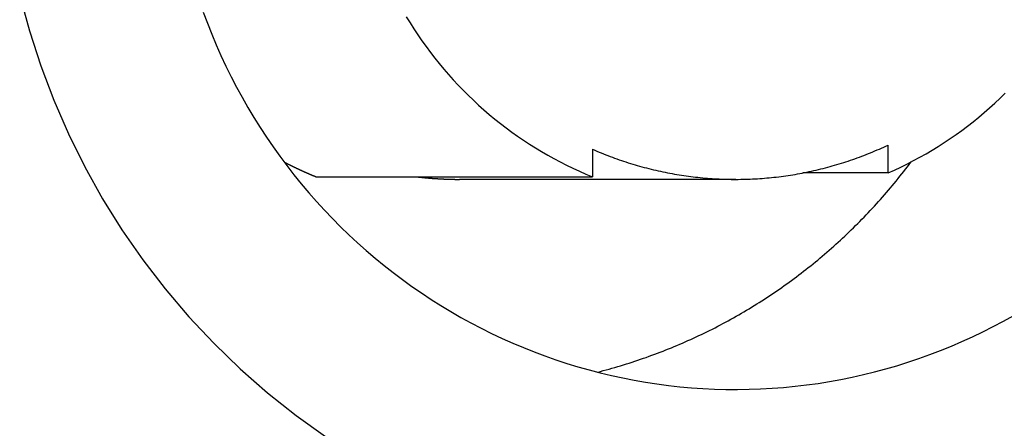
# Model space of a CAD drawing. Extents: x 987 to 2641, y 1244 to 2490.
# Tile 96 of 138: x 2523 to 2539, y 1865 to 1871. Entities that reach past the tile are written whole.
import ezdxf

# ---------------------------------------------------------------- set-up
doc = ezdxf.new("R2010")
doc.units = 0
doc.layers.add('KF_GRAVIS_8_REAR', color=7, linetype='CONTINUOUS')

# ---------------------------------------------------------------- blocks, each defined once
blk = doc.blocks.new('KF_GRAVIS_8_REAR')
at = {"layer": 'KF_GRAVIS_8_REAR'}
for p, q in [((22.75403, -277.14938), (22.75403, -276.71109)), ((18.11088, -276.77677), (18.11088, -277.21001)), ((13.76967, -277.21001), (18.11088, -277.21001)), ((22.75403, -277.14938), (21.41523, -277.14938)), ((20.36052, -277.25), (16.01931, -277.25))]:
    blk.add_line(p, q, dxfattribs=at)
for points in [[(9.11193, -274.361, 0), (9.26374, -274.918, 0), (9.44228, -275.467, 0), (9.64711, -276.006, 0), (9.87776, -276.534, 0), (10.1337, -277.051, 0), (10.4142, -277.554, 0), (10.7187, -278.042, 0), (11.0464, -278.514, 0), (11.3966, -278.97, 0), (11.7684, -279.408, 0), (12.1608, -279.826, 0), (12.5731, -280.225, 0), (13.004, -280.602, 0), (13.4527, -280.958, 0), (13.9181, -281.291, 0)], [(15.1857, -274.695, 0), (15.2444, -274.792, 0), (15.3049, -274.887, 0), (15.3671, -274.98, 0), (15.431, -275.073, 0), (15.4966, -275.165, 0), (15.5638, -275.255, 0), (15.6326, -275.344, 0), (15.7031, -275.431, 0), (15.7751, -275.518, 0), (15.8486, -275.603, 0), (15.9237, -275.686, 0), (16.0003, -275.768, 0), (16.0784, -275.849, 0), (16.1579, -275.928, 0), (16.2388, -276.006, 0), (16.3212, -276.082, 0), (16.4049, -276.157, 0), (16.4899, -276.23, 0), (16.5763, -276.302, 0), (16.6639, -276.372, 0), (16.7528, -276.44, 0), (16.8429, -276.506, 0), (16.9342, -276.571, 0), (17.0266, -276.634, 0), (17.1202, -276.696, 0), (17.2149, -276.755, 0), (17.3106, -276.813, 0), (17.4074, -276.869, 0), (17.5051, -276.924, 0), (17.6039, -276.976, 0), (17.7035, -277.027, 0), (17.8041, -277.075, 0), (17.9056, -277.122, 0), (18.0078, -277.167, 0), (18.1109, -277.21, 0)], [(22.754, -277.149, 0), (22.856, -277.104, 0), (22.9571, -277.056, 0), (23.0573, -277.007, 0), (23.1566, -276.955, 0), (23.2549, -276.902, 0), (23.3523, -276.847, 0), (23.4487, -276.79, 0), (23.544, -276.732, 0), (23.6382, -276.672, 0), (23.7314, -276.609, 0), (23.8234, -276.546, 0), (23.9142, -276.48, 0), (24.0038, -276.413, 0), (24.0922, -276.344, 0), (24.1793, -276.273, 0), (24.2652, -276.201, 0), (24.3497, -276.128, 0), (24.4328, -276.052, 0), (24.5146, -275.975, 0), (24.595, -275.897, 0)], [(11.9954, -274.625, 0), (12.0598, -274.797, 0), (12.1276, -274.968, 0), (12.1989, -275.138, 0), (12.2735, -275.306, 0), (12.3514, -275.472, 0), (12.4327, -275.637, 0), (12.5173, -275.8, 0), (12.6051, -275.961, 0), (12.6962, -276.12, 0), (12.7904, -276.278, 0), (12.8877, -276.433, 0), (12.9881, -276.587, 0), (13.0916, -276.738, 0), (13.1982, -276.887, 0), (13.3076, -277.034, 0), (13.42, -277.179, 0), (13.5353, -277.321, 0), (13.6534, -277.461, 0), (13.7743, -277.598, 0), (13.8979, -277.733, 0), (14.0242, -277.865, 0), (14.1531, -277.995, 0), (14.2846, -278.122, 0), (14.4186, -278.246, 0), (14.5551, -278.368, 0), (14.694, -278.486, 0), (14.8352, -278.602, 0), (14.9787, -278.715, 0), (15.1245, -278.824, 0), (15.2724, -278.931, 0), (15.4224, -279.035, 0), (15.5745, -279.135, 0), (15.7285, -279.233, 0), (15.8845, -279.327, 0), (16.0423, -279.418, 0), (16.2019, -279.505, 0), (16.3633, -279.59, 0), (16.5263, -279.671, 0), (16.6909, -279.748, 0), (16.857, -279.822, 0), (17.0245, -279.893, 0), (17.1935, -279.96, 0), (17.3637, -280.024, 0), (17.5352, -280.084, 0), (17.7079, -280.141, 0), (17.8816, -280.194, 0), (18.0564, -280.243, 0), (18.2322, -280.289, 0), (18.4088, -280.331, 0), (18.5862, -280.37, 0), (18.7644, -280.404, 0), (18.9432, -280.436, 0), (19.1227, -280.463, 0), (19.3026, -280.487, 0), (19.483, -280.507, 0), (19.6637, -280.523, 0), (19.8447, -280.536, 0), (20.026, -280.544, 0), (20.2074, -280.549, 0), (20.3888, -280.551, 0), (20.5702, -280.548, 0), (20.7516, -280.542, 0), (20.9327, -280.532, 0), (21.1137, -280.518, 0), (21.2943, -280.501, 0), (21.4746, -280.48, 0), (21.6544, -280.455, 0), (21.8336, -280.426, 0), (22.0122, -280.394, 0), (22.1902, -280.358, 0), (22.3674, -280.318, 0), (22.5437, -280.275, 0), (22.7192, -280.228, 0), (22.8937, -280.178, 0), (23.0671, -280.123, 0), (23.2394, -280.066, 0), (23.4105, -280.004, 0), (23.5804, -279.94, 0), (23.7489, -279.871, 0), (23.916, -279.799, 0), (24.0817, -279.724, 0), (24.2457, -279.646, 0), (24.4082, -279.564, 0), (24.569, -279.478, 0), (24.7281, -279.39, 0)], [(18.1109, -276.777, 0), (18.1452, -276.792, 0), (18.1797, -276.806, 0), (18.2142, -276.821, 0), (18.2489, -276.835, 0), (18.2836, -276.849, 0), (18.3184, -276.863, 0), (18.3533, -276.877, 0), (18.3883, -276.89, 0), (18.4234, -276.903, 0), (18.4586, -276.916, 0), (18.4938, -276.929, 0), (18.5291, -276.941, 0), (18.5646, -276.953, 0), (18.6001, -276.965, 0), (18.6356, -276.977, 0), (18.6713, -276.988, 0), (18.707, -276.999, 0), (18.7428, -277.01, 0), (18.7786, -277.021, 0), (18.8145, -277.032, 0), (18.8505, -277.042, 0), (18.8866, -277.052, 0), (18.9227, -277.062, 0), (18.9589, -277.071, 0), (18.9952, -277.08, 0), (19.0315, -277.089, 0), (19.0678, -277.098, 0), (19.1042, -277.107, 0), (19.1407, -277.115, 0), (19.1772, -277.123, 0), (19.2138, -277.131, 0), (19.2505, -277.138, 0), (19.2871, -277.146, 0), (19.3239, -277.153, 0), (19.3606, -277.16, 0), (19.3975, -277.166, 0), (19.4343, -277.173, 0), (19.4712, -277.179, 0), (19.5081, -277.184, 0), (19.5451, -277.19, 0), (19.5821, -277.195, 0), (19.6192, -277.201, 0), (19.6562, -277.205, 0), (19.6933, -277.21, 0), (19.7305, -277.214, 0), (19.7676, -277.218, 0), (19.8048, -277.222, 0), (19.842, -277.226, 0), (19.8793, -277.229, 0), (19.9165, -277.232, 0), (19.9538, -277.235, 0), (19.9911, -277.238, 0), (20.0284, -277.24, 0), (20.0657, -277.242, 0), (20.1031, -277.244, 0), (20.1404, -277.246, 0), (20.1778, -277.247, 0), (20.2151, -277.248, 0), (20.2525, -277.249, 0), (20.2899, -277.25, 0), (20.3273, -277.25, 0), (20.3646, -277.25, 0), (20.402, -277.25, 0), (20.4394, -277.249, 0), (20.4768, -277.249, 0), (20.5141, -277.248, 0), (20.5515, -277.247, 0), (20.5889, -277.245, 0), (20.6262, -277.244, 0), (20.6635, -277.242, 0), (20.7008, -277.24, 0), (20.7382, -277.237, 0), (20.7754, -277.235, 0), (20.8127, -277.232, 0), (20.85, -277.228, 0), (20.8872, -277.225, 0), (20.9244, -277.221, 0), (20.9616, -277.218, 0), (20.9987, -277.213, 0), (21.0359, -277.209, 0), (21.073, -277.204, 0), (21.11, -277.199, 0), (21.1471, -277.194, 0), (21.1841, -277.189, 0), (21.221, -277.183, 0), (21.258, -277.177, 0), (21.2948, -277.171, 0), (21.3317, -277.165, 0), (21.3685, -277.158, 0), (21.4053, -277.151, 0), (21.442, -277.144, 0), (21.4786, -277.137, 0), (21.5153, -277.129, 0), (21.5518, -277.121, 0), (21.5883, -277.113, 0), (21.6248, -277.105, 0), (21.6612, -277.096, 0), (21.6976, -277.087, 0), (21.7339, -277.078, 0), (21.7701, -277.069, 0), (21.8063, -277.059, 0), (21.8424, -277.05, 0), (21.8784, -277.04, 0), (21.9144, -277.029, 0), (21.9503, -277.019, 0), (21.9862, -277.008, 0), (22.0219, -276.997, 0), (22.0576, -276.986, 0), (22.0933, -276.974, 0), (22.1288, -276.962, 0), (22.1643, -276.95, 0), (22.1997, -276.938, 0), (22.235, -276.926, 0), (22.2702, -276.913, 0), (22.3054, -276.9, 0), (22.3404, -276.887, 0), (22.3754, -276.874, 0), (22.4103, -276.86, 0), (22.4451, -276.846, 0), (22.4798, -276.832, 0), (22.5144, -276.818, 0), (22.5489, -276.803, 0), (22.5834, -276.788, 0), (22.6177, -276.773, 0), (22.6519, -276.758, 0), (22.6861, -276.743, 0), (22.7201, -276.727, 0), (22.754, -276.711, 0)], [(13.2646, -276.977, 0), (13.2685, -276.979, 0), (13.2723, -276.981, 0), (13.2762, -276.983, 0), (13.2801, -276.985, 0), (13.2839, -276.987, 0), (13.2878, -276.989, 0), (13.2917, -276.991, 0), (13.2955, -276.993, 0), (13.2994, -276.995, 0), (13.3033, -276.997, 0), (13.3072, -276.999, 0), (13.311, -277.001, 0), (13.3149, -277.003, 0), (13.3188, -277.005, 0), (13.3227, -277.007, 0), (13.3266, -277.009, 0), (13.3304, -277.011, 0), (13.3343, -277.013, 0), (13.3382, -277.015, 0), (13.3421, -277.017, 0), (13.346, -277.018, 0), (13.3499, -277.02, 0), (13.3538, -277.022, 0), (13.3577, -277.024, 0), (13.3616, -277.026, 0), (13.3655, -277.028, 0), (13.3694, -277.03, 0), (13.3733, -277.032, 0), (13.3772, -277.034, 0), (13.3811, -277.036, 0), (13.385, -277.038, 0), (13.3889, -277.04, 0), (13.3928, -277.042, 0), (13.3967, -277.044, 0), (13.4006, -277.045, 0), (13.4045, -277.047, 0), (13.4084, -277.049, 0), (13.4123, -277.051, 0), (13.4162, -277.053, 0), (13.4201, -277.055, 0), (13.4241, -277.057, 0), (13.428, -277.059, 0), (13.4319, -277.061, 0), (13.4358, -277.062, 0), (13.4397, -277.064, 0), (13.4437, -277.066, 0), (13.4476, -277.068, 0), (13.4515, -277.07, 0), (13.4554, -277.072, 0), (13.4594, -277.074, 0), (13.4633, -277.075, 0), (13.4672, -277.077, 0), (13.4712, -277.079, 0), (13.4751, -277.081, 0), (13.479, -277.083, 0), (13.483, -277.085, 0), (13.4869, -277.087, 0), (13.4908, -277.088, 0), (13.4948, -277.09, 0), (13.4987, -277.092, 0), (13.5027, -277.094, 0), (13.5066, -277.096, 0), (13.5106, -277.098, 0), (13.5145, -277.099, 0), (13.5185, -277.101, 0), (13.5224, -277.103, 0), (13.5264, -277.105, 0), (13.5303, -277.107, 0), (13.5343, -277.108, 0), (13.5382, -277.11, 0), (13.5422, -277.112, 0), (13.5461, -277.114, 0), (13.5501, -277.116, 0), (13.554, -277.117, 0), (13.558, -277.119, 0), (13.562, -277.121, 0), (13.5659, -277.123, 0), (13.5699, -277.125, 0), (13.5739, -277.126, 0), (13.5778, -277.128, 0), (13.5818, -277.13, 0), (13.5858, -277.132, 0), (13.5897, -277.133, 0), (13.5937, -277.135, 0), (13.5977, -277.137, 0), (13.6017, -277.139, 0), (13.6056, -277.141, 0), (13.6096, -277.142, 0), (13.6136, -277.144, 0), (13.6176, -277.146, 0), (13.6215, -277.148, 0), (13.6255, -277.149, 0), (13.6295, -277.151, 0), (13.6335, -277.153, 0), (13.6375, -277.154, 0), (13.6415, -277.156, 0), (13.6455, -277.158, 0), (13.6494, -277.16, 0), (13.6534, -277.161, 0), (13.6574, -277.163, 0), (13.6614, -277.165, 0), (13.6654, -277.167, 0), (13.6694, -277.168, 0), (13.6734, -277.17, 0), (13.6774, -277.172, 0), (13.6814, -277.173, 0), (13.6854, -277.175, 0), (13.6894, -277.177, 0), (13.6934, -277.178, 0), (13.6974, -277.18, 0), (13.7014, -277.182, 0), (13.7054, -277.183, 0), (13.7094, -277.185, 0), (13.7134, -277.187, 0), (13.7174, -277.189, 0), (13.7214, -277.19, 0), (13.7255, -277.192, 0), (13.7295, -277.194, 0), (13.7335, -277.195, 0), (13.7375, -277.197, 0), (13.7415, -277.198, 0), (13.7455, -277.2, 0), (13.7496, -277.202, 0), (13.7536, -277.203, 0), (13.7576, -277.205, 0), (13.7616, -277.207, 0), (13.7656, -277.208, 0), (13.7697, -277.21, 0)], [(18.1899, -280.278, 0), (18.2355, -280.267, 0), (18.281, -280.255, 0), (18.3264, -280.242, 0), (18.3717, -280.23, 0), (18.417, -280.217, 0), (18.4623, -280.204, 0), (18.5074, -280.191, 0), (18.5525, -280.178, 0), (18.5975, -280.164, 0), (18.6425, -280.15, 0), (18.6873, -280.136, 0), (18.7321, -280.121, 0), (18.7769, -280.107, 0), (18.8215, -280.092, 0), (18.8661, -280.077, 0), (18.9106, -280.061, 0), (18.955, -280.046, 0), (18.9993, -280.03, 0), (19.0436, -280.014, 0), (19.0877, -279.998, 0), (19.1318, -279.981, 0), (19.1758, -279.964, 0), (19.2197, -279.947, 0), (19.2635, -279.93, 0), (19.3072, -279.912, 0), (19.3509, -279.895, 0), (19.3944, -279.877, 0), (19.4379, -279.859, 0), (19.4812, -279.84, 0), (19.5245, -279.822, 0), (19.5676, -279.803, 0), (19.6107, -279.784, 0), (19.6536, -279.764, 0), (19.6965, -279.745, 0), (19.7392, -279.725, 0), (19.7819, -279.705, 0), (19.8244, -279.685, 0), (19.8669, -279.664, 0), (19.9092, -279.643, 0), (19.9514, -279.622, 0), (19.9936, -279.601, 0), (20.0356, -279.58, 0), (20.0775, -279.558, 0), (20.1193, -279.536, 0), (20.1609, -279.514, 0), (20.2025, -279.492, 0), (20.2439, -279.47, 0), (20.2852, -279.447, 0), (20.3264, -279.424, 0), (20.3675, -279.401, 0), (20.4085, -279.377, 0), (20.4493, -279.354, 0), (20.49, -279.33, 0), (20.5306, -279.306, 0), (20.5711, -279.282, 0), (20.6114, -279.257, 0), (20.6516, -279.232, 0), (20.6917, -279.208, 0), (20.7317, -279.182, 0), (20.7715, -279.157, 0), (20.8112, -279.132, 0), (20.8507, -279.106, 0), (20.8902, -279.08, 0), (20.9295, -279.054, 0), (20.9686, -279.027, 0), (21.0076, -279.001, 0), (21.0465, -278.974, 0), (21.0852, -278.947, 0), (21.1238, -278.92, 0), (21.1623, -278.892, 0), (21.2006, -278.864, 0), (21.2387, -278.837, 0), (21.2768, -278.809, 0), (21.3146, -278.78, 0), (21.3524, -278.752, 0), (21.3899, -278.723, 0), (21.4274, -278.694, 0), (21.4646, -278.665, 0), (21.5018, -278.636, 0), (21.5388, -278.607, 0), (21.5756, -278.577, 0), (21.6122, -278.547, 0), (21.6488, -278.517, 0), (21.6851, -278.487, 0), (21.7213, -278.456, 0), (21.7573, -278.426, 0), (21.7932, -278.395, 0), (21.8289, -278.364, 0), (21.8645, -278.333, 0), (21.8999, -278.301, 0), (21.9351, -278.27, 0), (21.9702, -278.238, 0), (22.0051, -278.206, 0), (22.0398, -278.174, 0), (22.0744, -278.142, 0), (22.1088, -278.109, 0), (22.143, -278.076, 0), (22.1771, -278.044, 0), (22.211, -278.011, 0), (22.2447, -277.977, 0), (22.2782, -277.944, 0), (22.3116, -277.91, 0), (22.3448, -277.877, 0), (22.3778, -277.843, 0), (22.4107, -277.808, 0), (22.4433, -277.774, 0), (22.4758, -277.74, 0), (22.5081, -277.705, 0), (22.5403, -277.67, 0), (22.5722, -277.635, 0), (22.604, -277.6, 0), (22.6355, -277.565, 0), (22.6669, -277.529, 0), (22.6982, -277.493, 0), (22.7292, -277.458, 0), (22.76, -277.422, 0), (22.7907, -277.385, 0), (22.8211, -277.349, 0), (22.8514, -277.313, 0), (22.8815, -277.276, 0), (22.9114, -277.239, 0), (22.9411, -277.202, 0), (22.9706, -277.165, 0), (22.9999, -277.128, 0), (23.029, -277.09, 0), (23.058, -277.053, 0), (23.0867, -277.015, 0), (23.1152, -276.977, 0)], [(15.3527, -277.21, 0), (15.3578, -277.211, 0), (15.363, -277.211, 0), (15.3682, -277.212, 0), (15.3734, -277.212, 0), (15.3786, -277.213, 0), (15.3838, -277.214, 0), (15.389, -277.214, 0), (15.3941, -277.215, 0), (15.3993, -277.215, 0), (15.4045, -277.216, 0), (15.4097, -277.217, 0), (15.4149, -277.217, 0), (15.4201, -277.218, 0), (15.4253, -277.218, 0), (15.4305, -277.219, 0), (15.4357, -277.219, 0), (15.4409, -277.22, 0), (15.4461, -277.22, 0), (15.4513, -277.221, 0), (15.4564, -277.222, 0), (15.4616, -277.222, 0), (15.4668, -277.223, 0), (15.472, -277.223, 0), (15.4772, -277.224, 0), (15.4824, -277.224, 0), (15.4876, -277.225, 0), (15.4928, -277.225, 0), (15.498, -277.226, 0), (15.5032, -277.226, 0), (15.5084, -277.227, 0), (15.5136, -277.227, 0), (15.5188, -277.227, 0), (15.524, -277.228, 0), (15.5292, -277.228, 0), (15.5344, -277.229, 0), (15.5396, -277.229, 0), (15.5448, -277.23, 0), (15.55, -277.23, 0), (15.5552, -277.231, 0), (15.5604, -277.231, 0), (15.5656, -277.232, 0), (15.5708, -277.232, 0), (15.576, -277.232, 0), (15.5812, -277.233, 0), (15.5864, -277.233, 0), (15.5917, -277.234, 0), (15.5969, -277.234, 0), (15.6021, -277.234, 0), (15.6073, -277.235, 0), (15.6125, -277.235, 0), (15.6177, -277.236, 0), (15.6229, -277.236, 0), (15.6281, -277.236, 0), (15.6333, -277.237, 0), (15.6385, -277.237, 0), (15.6437, -277.237, 0), (15.6489, -277.238, 0), (15.6541, -277.238, 0), (15.6594, -277.238, 0), (15.6646, -277.239, 0), (15.6698, -277.239, 0), (15.675, -277.239, 0), (15.6802, -277.24, 0), (15.6854, -277.24, 0), (15.6906, -277.24, 0), (15.6958, -277.241, 0), (15.701, -277.241, 0), (15.7063, -277.241, 0), (15.7115, -277.241, 0), (15.7167, -277.242, 0), (15.7219, -277.242, 0), (15.7271, -277.242, 0), (15.7323, -277.243, 0), (15.7375, -277.243, 0), (15.7427, -277.243, 0), (15.748, -277.243, 0), (15.7532, -277.244, 0), (15.7584, -277.244, 0), (15.7636, -277.244, 0), (15.7688, -277.244, 0), (15.774, -277.245, 0), (15.7792, -277.245, 0), (15.7845, -277.245, 0), (15.7897, -277.245, 0), (15.7949, -277.245, 0), (15.8001, -277.246, 0), (15.8053, -277.246, 0), (15.8105, -277.246, 0), (15.8158, -277.246, 0), (15.821, -277.246, 0), (15.8262, -277.247, 0), (15.8314, -277.247, 0), (15.8366, -277.247, 0), (15.8418, -277.247, 0), (15.8471, -277.247, 0), (15.8523, -277.247, 0), (15.8575, -277.248, 0), (15.8627, -277.248, 0), (15.8679, -277.248, 0), (15.8732, -277.248, 0), (15.8784, -277.248, 0), (15.8836, -277.248, 0), (15.8888, -277.248, 0), (15.894, -277.249, 0), (15.8993, -277.249, 0), (15.9045, -277.249, 0), (15.9097, -277.249, 0), (15.9149, -277.249, 0), (15.9201, -277.249, 0), (15.9253, -277.249, 0), (15.9306, -277.249, 0), (15.9358, -277.249, 0), (15.941, -277.249, 0), (15.9462, -277.25, 0), (15.9514, -277.25, 0), (15.9567, -277.25, 0), (15.9619, -277.25, 0), (15.9671, -277.25, 0), (15.9723, -277.25, 0), (15.9775, -277.25, 0), (15.9828, -277.25, 0), (15.988, -277.25, 0), (15.9932, -277.25, 0), (15.9984, -277.25, 0), (16.0037, -277.25, 0), (16.0089, -277.25, 0), (16.0141, -277.25, 0), (16.0193, -277.25, 0)]]:
    blk.add_polyline3d(points, dxfattribs=at)

msp = doc.modelspace()

# ---------------------------------------------------------------- block references
at = {"layer": 'KF_GRAVIS_8_REAR'}
msp.add_blockref('KF_GRAVIS_8_REAR', (2514.017, 2145.913), dxfattribs=at)

doc.saveas('drawing.dxf')
